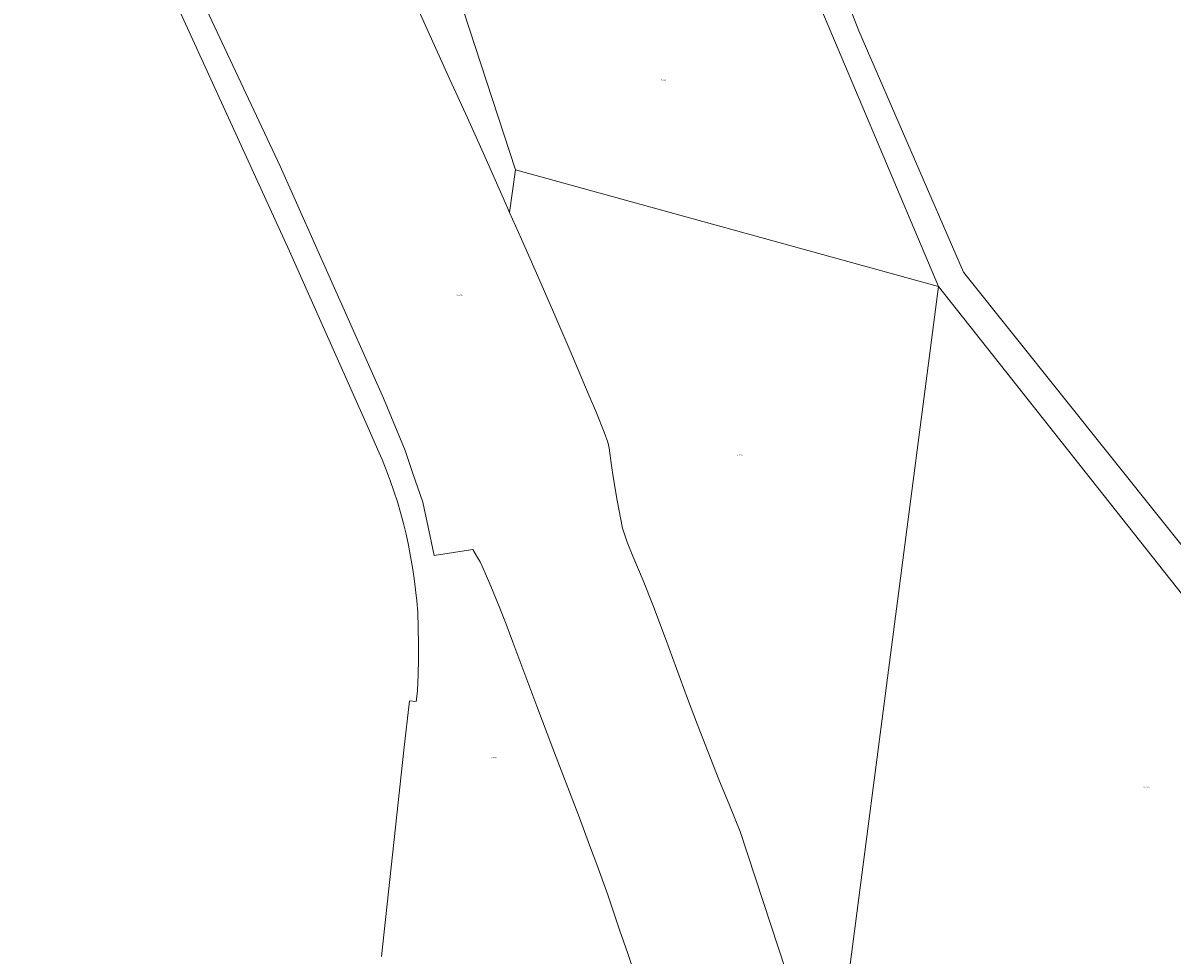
# Model space of a CAD drawing. Header units: metres. Extents: x 167994 to 179068, y 384202 to 399703.
# Tile 11 of 19: x 177554 to 177871, y 387831 to 388088. Entities that reach past the tile are written whole.
import ezdxf
from ezdxf.enums import TextEntityAlignment as Align

# ---------------------------------------------------------------- set-up
doc = ezdxf.new("R2010")
doc.units = ezdxf.units.M
doc.layers.get('0').update_dxf_attribs({"lineweight": 18})
doc.layers.add('B-WE-KG-GRENS_PERCEEL-G', color=150, linetype='Continuous', lineweight=18, true_color=0x007fff)
doc.layers.add('B-WE-KG-GRENS_PERCEEL-S', color=150, linetype='Continuous', lineweight=18, true_color=0x007fff)
doc.styles.add('NLCS-ISO', font='NLCS-ISO.ttf')

# ---------------------------------------------------------------- blocks, each defined once
blk = doc.blocks.new('SKG-PERCEELNUMMER-SO')
at = {"style": 'NLCS-ISO', "oblique": 10, "flags": 1}
for tag, p in [('GEMEENTECODE', (0, 2.6)), ('PERCEELGROOTTE', (0, -2.4))]:
    blk.add_attdef(tag, text='', height=1.8, dxfattribs=at).set_placement(p, align=Align.MIDDLE_CENTER)
at = {"style": 'NLCS-ISO', "oblique": 10}
blk.add_attdef('SECTIE', text='', height=1.8, dxfattribs=at).set_placement((-0.5, 0), align=Align.MIDDLE_RIGHT)
blk.add_attdef('PERCEELNUMMER', text='', height=1.8, dxfattribs=at).set_placement((0.5, 0), align=Align.MIDDLE_LEFT)

msp = doc.modelspace()

# ---------------------------------------------------------------- linework, layer by layer
at = {"layer": 'B-WE-KG-GRENS_PERCEEL-G', "flags": 128}
for points in [[(177721.351, 388232.846), (177759.027, 388150.799), (177784.192, 388086.275), (177812.994, 388019.704), (177894.824, 387917.2), (177969.761, 387865.306)], [(177604.591, 388216.781), (177608.82, 388206.48), (177612.957, 388197.147), (177617.927, 388186.6), (177623.057, 388175.517), (177627.931, 388165.794), (177631.945, 388157.748), (177635.661, 388149.255), (177639.487, 388142.064), (177647.126, 388126.596), (177671.375, 388072.878), (177676.206, 388062.236), (177681.001, 388051.578), (177686.077, 388040.198), (177687.849, 388036.191)], [(177653.03, 387984.894), (177624.563, 388048.917), (177598.407, 388104.619), (177589.629, 388123.54), (177572.257, 388161.349), (177553.619, 388200.837)], [(177627.161, 388025.449), (177568.839, 388153.027)], [(177667.127, 388116.41), (177689.438, 388047.956)], [(177768.872, 388103.979), (177806.133, 388015.72)], [(177687.849, 388036.191), (177689.438, 388047.956)], [(177689.438, 388047.956), (177806.133, 388015.72)], [(177687.849, 388036.191), (177691.118, 388028.802), (177695.859, 388017.986), (177700.566, 388007.154), (177705.071, 387996.693), (177709.54, 387986.215), (177711.775, 387980.87), (177713.951, 387975.501), (177714.889, 387972.803), (177715.309, 387971.097), (177715.916, 387966.289), (177716.383, 387963.235), (177717.525, 387956.696), (177718.968, 387949.078), (177720.3, 387945.162), (177721.845, 387941.326), (177724.669, 387934.629), (177727.337, 387927.868), (177730.837, 387918.569), (177736.919, 387902.011), (177739.656, 387894.81), (177742.601, 387887.258), (177745.596, 387879.726), (177748.504, 387872.554), (177751.475, 387865.365), (177764.017, 387826.956)], [(177648.522, 387977.344), (177627.161, 388025.449)], [(177781.332, 387825.089), (177806.133, 388015.72)], [(177806.133, 388015.72), (177887.083, 387913.455), (177943.811, 387874.045)], [(177659.02, 387970.43), (177653.03, 387984.894)], [(177651.415, 387970.83), (177648.522, 387977.344)], [(177656.897, 387956.351), (177655.935, 387959.296), (177654.905, 387962.218), (177653.808, 387965.115), (177652.645, 387967.986), (177651.415, 387970.83)], [(177667.016, 387941.49), (177665.939, 387946.751), (177663.87, 387956.191), (177661.021, 387964.444), (177659.02, 387970.43)], [(177662.495, 387925.852), (177662.239, 387928.949), (177661.916, 387932.039), (177661.524, 387935.121), (177661.064, 387938.194), (177660.537, 387941.256), (177659.942, 387944.306), (177659.281, 387947.341), (177658.552, 387950.362), (177657.758, 387953.366), (177656.897, 387956.351)], [(177677.683, 387943.131), (177667.016, 387941.49)], [(177720.464, 387831.651), (177718.225, 387837.911), (177716.581, 387842.888), (177714.95, 387847.87), (177711.917, 387856.226), (177709.92, 387861.6), (177707.077, 387869.108), (177699.766, 387888.245), (177695.34, 387899.89), (177692.01, 387908.746), (177688.726, 387917.618), (177686.881, 387922.537), (177684.97, 387927.43), (177682.679, 387933.024), (177680.283, 387938.573), (177679.692, 387939.764), (177679, 387940.9), (177677.683, 387943.131)], [(177662.439, 387904.26), (177662.609, 387908.577), (177662.699, 387912.895), (177662.71, 387917.215), (177662.642, 387921.535), (177662.495, 387925.852)], [(177662.025, 387901.188), (177662.408, 387904.027)], [(177662.408, 387904.027), (177662.439, 387904.26)], [(177658.685, 387887.769), (177660.237, 387901.371)], [(177662.025, 387901.188), (177660.237, 387901.371)], [(177658.685, 387887.769), (177652.527, 387830.838)], [(177723.261, 387823.213), (177720.464, 387831.651)]]:
    msp.add_lwpolyline(points, dxfattribs=at)

# ---------------------------------------------------------------- block references
at = {"layer": 'B-WE-KG-GRENS_PERCEEL-S', "xscale": 0.2, "yscale": 0.2, "zscale": 0.2}
for p, values in [((177729.953, 388072.741), {'PERCEELNUMMER': '502', 'SECTIE': 'N'}), ((177673.498, 388013.285), {'PERCEELNUMMER': '4450', 'SECTIE': 'N'}), ((177750.919, 387969.118), {'PERCEELNUMMER': '3231', 'SECTIE': 'N'}), ((177683.138, 387885.736), {'PERCEELNUMMER': '4451', 'SECTIE': 'N'}), ((177863.08, 387877.523), {'PERCEELNUMMER': '4203', 'SECTIE': 'N'})]:
    msp.add_blockref('SKG-PERCEELNUMMER-SO', p, dxfattribs=at).add_auto_attribs(values)

doc.saveas('drawing.dxf')
